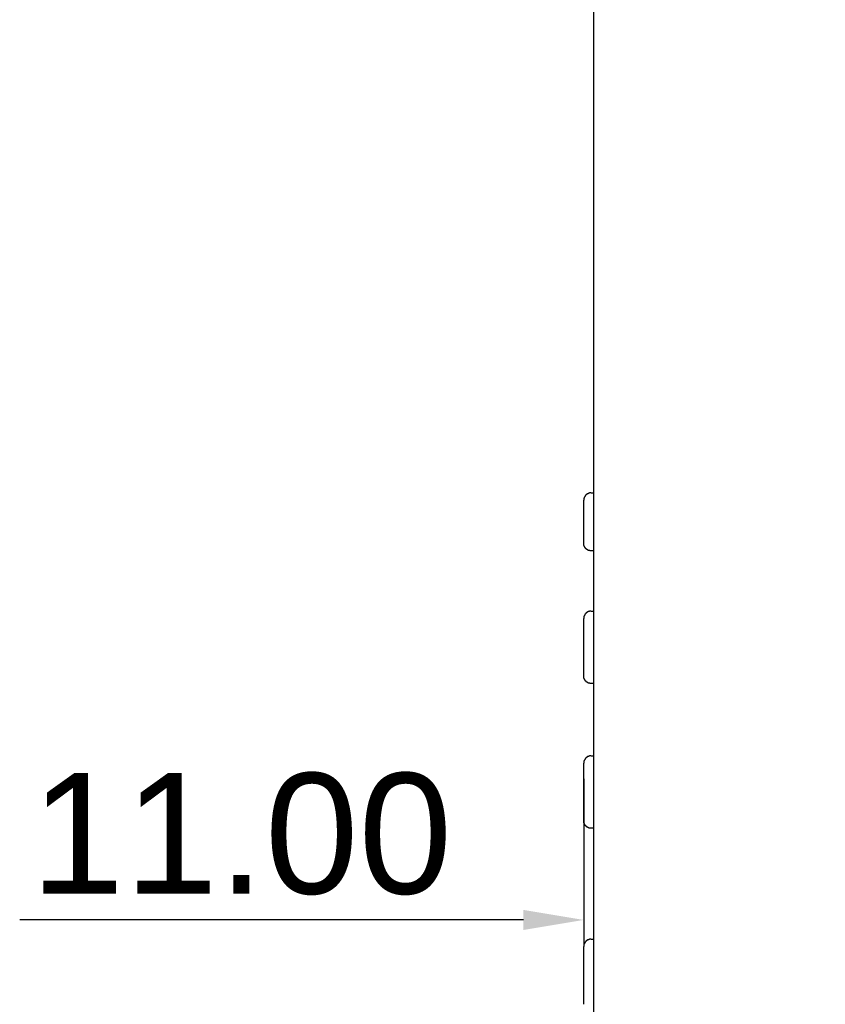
# Model space of a CAD drawing. Extents: x 5634 to 6145, y -878 to -510.
# Tile 22 of 28: x 5960 to 5994, y -715 to -674. Entities that reach past the tile are written whole.
import ezdxf

# ---------------------------------------------------------------- set-up
doc = ezdxf.new("R2010")
doc.units = 0
doc.header["$MEASUREMENT"] = 0
doc.header["$PDSIZE"] = -1
doc.layers.get('0').update_dxf_attribs({"linetype": 'CONTINUOUS'})
doc.layers.get('DEFPOINTS').update_dxf_attribs({"linetype": 'CONTINUOUS'})
doc.layers.add('0-0-9300-003', color=7, linetype='CONTINUOUS')
doc.styles.get("Standard").update_dxf_attribs({"font": 'txt.shx', "bigfont": 'lsp.shx'})
doc.styles.add('STYLE2', font='arial.ttf')
doc.dimstyles.get("Standard").update_dxf_attribs({"dimtxt": 0.18, "dimasz": 0.18, "dimexe": 0.18, "dimexo": 0.0625, "dimgap": 0.09, "dimtad": 0, "dimtih": 1, "dimtoh": 1, "dimdec": 4, "dimzin": 0, "dimdsep": 46, "dimtxsty": 'Standard', "dimcen": 0.09, "dimadec": 0, "dimazin": 0, "dimtfac": 1, "dimtdec": 4, "dimtofl": 0, "dimtmove": 0, "dimatfit": 0, "dimfxl": 1, "dimtolj": 1, "dimtzin": 0, "dimarcsym": 0})

# ---------------------------------------------------------------- blocks, each defined once
blk = doc.blocks.new('*D62')
at = {"layer": '0-0-9300-003', "color": 0, "linetype": 'Continuous', "lineweight": -2, "transparency": 16777216}
for p, q in [((5994.564, -693.892), (5994.564, -712.333)), ((5983.564, -705.487), (5983.564, -712.333)), ((5981.064, -711.333), (5960.179, -711.333)), ((5997.064, -711.333), (5999.564, -711.333))]:
    blk.add_line(p, q, dxfattribs=at)
at = {"layer": '0-0-9300-003', "color": 0, "linetype": 'Continuous', "transparency": 16777216}
for points in [[(5981.064, -710.917), (5981.064, -711.75), (5983.564, -711.333)], [(5997.064, -710.917), (5997.064, -711.75), (5994.564, -711.333)]]:
    blk.add_solid(points, dxfattribs=at)
at = {"layer": 'DEFPOINTS', "color": 0, "linetype": 'Continuous', "transparency": 16777216}
for p in [(5994.564, -693.83), (5983.564, -705.425), (5983.564, -711.333)]:
    blk.add_point(p, dxfattribs=at)
at = {"layer": '0-0-9300-003', "color": 0, "linetype": 'Continuous', "transparency": 16777216, "insert": (5969.372, -707.78), "char_height": 5, "attachment_point": 5, "style": 'STYLE2'}
blk.add_mtext('\\A1;11.00', dxfattribs=at)

msp = doc.modelspace()

# ---------------------------------------------------------------- linework, layer by layer
for p, q in [((5983.964, -605.59), (5983.964, -737.47)), ((5983.564, -695.73), (5983.564, -693.93)), ((5983.864, -693.63), (5983.964, -693.63)), ((5983.964, -696.03), (5983.864, -696.03)), ((5983.564, -701.23), (5983.564, -698.83)), ((5983.864, -698.53), (5983.964, -698.53)), ((5983.964, -701.53), (5983.864, -701.53)), ((5983.864, -704.53), (5983.964, -704.53)), ((5983.564, -707.23), (5983.564, -704.83)), ((5983.964, -707.53), (5983.864, -707.53)), ((5983.864, -712.13), (5983.964, -712.13)), ((5983.564, -714.83), (5983.564, -712.43))]:
    msp.add_line(p, q)
for points in [[(5983.861, -693.632, 0), (5983.861, -693.632, 0), (5983.861, -693.632, 0), (5983.851, -693.632, 0), (5983.851, -693.632, 0), (5983.851, -693.632, 0), (5983.841, -693.632, 0), (5983.841, -693.632, 0), (5983.841, -693.632, 0), (5983.831, -693.632, 0), (5983.831, -693.632, 0), (5983.831, -693.632, 0), (5983.831, -693.632, 0), (5983.821, -693.632, 0), (5983.821, -693.632, 0), (5983.821, -693.632, 0), (5983.811, -693.632, 0), (5983.811, -693.632, 0), (5983.811, -693.632, 0), (5983.801, -693.632, 0), (5983.801, -693.632, 0), (5983.801, -693.632, 0), (5983.801, -693.642, 0), (5983.791, -693.642, 0), (5983.791, -693.642, 0), (5983.791, -693.642, 0), (5983.781, -693.642, 0), (5983.781, -693.642, 0), (5983.781, -693.642, 0), (5983.781, -693.642, 0), (5983.771, -693.642, 0), (5983.771, -693.642, 0), (5983.771, -693.642, 0), (5983.771, -693.642, 0), (5983.761, -693.652, 0), (5983.761, -693.652, 0), (5983.761, -693.652, 0), (5983.761, -693.652, 0), (5983.751, -693.652, 0), (5983.751, -693.652, 0), (5983.751, -693.652, 0), (5983.741, -693.652, 0), (5983.741, -693.652, 0), (5983.741, -693.652, 0), (5983.741, -693.662, 0), (5983.731, -693.662, 0), (5983.731, -693.662, 0), (5983.731, -693.662, 0), (5983.731, -693.662, 0), (5983.731, -693.662, 0), (5983.721, -693.662, 0), (5983.721, -693.662, 0), (5983.721, -693.672, 0), (5983.721, -693.672, 0), (5983.711, -693.672, 0), (5983.711, -693.672, 0), (5983.711, -693.672, 0), (5983.711, -693.672, 0), (5983.701, -693.672, 0), (5983.701, -693.672, 0), (5983.701, -693.682, 0), (5983.701, -693.682, 0), (5983.701, -693.682, 0), (5983.691, -693.682, 0), (5983.691, -693.682, 0), (5983.691, -693.682, 0), (5983.691, -693.692, 0), (5983.681, -693.692, 0), (5983.681, -693.692, 0), (5983.681, -693.692, 0), (5983.681, -693.692, 0), (5983.681, -693.692, 0), (5983.671, -693.692, 0), (5983.671, -693.702, 0), (5983.671, -693.702, 0), (5983.671, -693.702, 0), (5983.671, -693.702, 0), (5983.671, -693.702, 0), (5983.661, -693.702, 0), (5983.661, -693.712, 0), (5983.661, -693.712, 0), (5983.661, -693.712, 0), (5983.661, -693.712, 0), (5983.651, -693.712, 0), (5983.651, -693.712, 0), (5983.651, -693.722, 0), (5983.651, -693.722, 0), (5983.651, -693.722, 0), (5983.651, -693.722, 0), (5983.641, -693.722, 0), (5983.641, -693.722, 0), (5983.641, -693.732, 0), (5983.641, -693.732, 0), (5983.641, -693.732, 0), (5983.641, -693.732, 0), (5983.631, -693.732, 0), (5983.631, -693.742, 0), (5983.631, -693.742, 0), (5983.631, -693.742, 0), (5983.631, -693.742, 0), (5983.631, -693.742, 0), (5983.631, -693.742, 0), (5983.621, -693.752, 0), (5983.621, -693.752, 0), (5983.621, -693.752, 0), (5983.621, -693.752, 0), (5983.621, -693.752, 0), (5983.621, -693.762, 0), (5983.621, -693.762, 0), (5983.621, -693.762, 0), (5983.611, -693.762, 0), (5983.611, -693.762, 0), (5983.611, -693.772, 0), (5983.611, -693.772, 0), (5983.611, -693.772, 0), (5983.611, -693.772, 0), (5983.611, -693.772, 0), (5983.611, -693.772, 0), (5983.601, -693.782, 0), (5983.601, -693.782, 0), (5983.601, -693.782, 0), (5983.601, -693.782, 0), (5983.601, -693.782, 0), (5983.601, -693.792, 0), (5983.601, -693.792, 0), (5983.601, -693.792, 0), (5983.601, -693.792, 0), (5983.591, -693.792, 0), (5983.591, -693.802, 0), (5983.591, -693.802, 0), (5983.591, -693.802, 0), (5983.591, -693.802, 0), (5983.591, -693.802, 0), (5983.591, -693.812, 0), (5983.591, -693.812, 0), (5983.591, -693.812, 0), (5983.591, -693.812, 0), (5983.591, -693.812, 0), (5983.581, -693.822, 0), (5983.581, -693.822, 0), (5983.581, -693.822, 0), (5983.581, -693.822, 0), (5983.581, -693.822, 0), (5983.581, -693.832, 0), (5983.581, -693.832, 0), (5983.581, -693.832, 0), (5983.581, -693.832, 0), (5983.581, -693.842, 0), (5983.581, -693.842, 0), (5983.581, -693.842, 0), (5983.581, -693.842, 0), (5983.581, -693.842, 0), (5983.571, -693.852, 0), (5983.571, -693.852, 0), (5983.571, -693.852, 0), (5983.571, -693.852, 0), (5983.571, -693.852, 0), (5983.571, -693.862, 0), (5983.571, -693.862, 0), (5983.571, -693.862, 0), (5983.571, -693.862, 0), (5983.571, -693.862, 0), (5983.571, -693.872, 0), (5983.571, -693.872, 0), (5983.571, -693.872, 0), (5983.571, -693.872, 0), (5983.571, -693.882, 0), (5983.571, -693.882, 0), (5983.571, -693.882, 0), (5983.571, -693.882, 0), (5983.571, -693.882, 0), (5983.571, -693.892, 0), (5983.571, -693.892, 0), (5983.571, -693.892, 0), (5983.571, -693.892, 0), (5983.571, -693.892, 0), (5983.561, -693.902, 0), (5983.561, -693.902, 0), (5983.561, -693.902, 0), (5983.561, -693.902, 0), (5983.561, -693.902, 0), (5983.561, -693.912, 0), (5983.561, -693.912, 0), (5983.561, -693.912, 0), (5983.561, -693.912, 0), (5983.561, -693.922, 0), (5983.561, -693.922, 0), (5983.561, -693.922, 0), (5983.561, -693.922, 0), (5983.561, -693.922, 0), (5983.561, -693.932, 0), (5983.561, -693.932, 0)], [(5983.861, -696.032, 0), (5983.861, -696.032, 0), (5983.861, -696.032, 0), (5983.851, -696.032, 0), (5983.851, -696.032, 0), (5983.851, -696.032, 0), (5983.841, -696.032, 0), (5983.841, -696.032, 0), (5983.841, -696.032, 0), (5983.831, -696.032, 0), (5983.831, -696.032, 0), (5983.831, -696.032, 0), (5983.831, -696.032, 0), (5983.821, -696.032, 0), (5983.821, -696.032, 0), (5983.821, -696.022, 0), (5983.811, -696.022, 0), (5983.811, -696.022, 0), (5983.811, -696.022, 0), (5983.801, -696.022, 0), (5983.801, -696.022, 0), (5983.801, -696.022, 0), (5983.801, -696.022, 0), (5983.791, -696.022, 0), (5983.791, -696.022, 0), (5983.791, -696.022, 0), (5983.781, -696.022, 0), (5983.781, -696.022, 0), (5983.781, -696.022, 0), (5983.781, -696.022, 0), (5983.771, -696.012, 0), (5983.771, -696.012, 0), (5983.771, -696.012, 0), (5983.771, -696.012, 0), (5983.761, -696.012, 0), (5983.761, -696.012, 0), (5983.761, -696.012, 0), (5983.761, -696.012, 0), (5983.751, -696.012, 0), (5983.751, -696.012, 0), (5983.751, -696.012, 0), (5983.741, -696.002, 0), (5983.741, -696.002, 0), (5983.741, -696.002, 0), (5983.741, -696.002, 0), (5983.731, -696.002, 0), (5983.731, -696.002, 0), (5983.731, -696.002, 0), (5983.731, -696.002, 0), (5983.731, -695.992, 0), (5983.721, -695.992, 0), (5983.721, -695.992, 0), (5983.721, -695.992, 0), (5983.721, -695.992, 0), (5983.711, -695.992, 0), (5983.711, -695.992, 0), (5983.711, -695.992, 0), (5983.711, -695.982, 0), (5983.701, -695.982, 0), (5983.701, -695.982, 0), (5983.701, -695.982, 0), (5983.701, -695.982, 0), (5983.701, -695.982, 0), (5983.691, -695.982, 0), (5983.691, -695.972, 0), (5983.691, -695.972, 0), (5983.691, -695.972, 0), (5983.681, -695.972, 0), (5983.681, -695.972, 0), (5983.681, -695.972, 0), (5983.681, -695.962, 0), (5983.681, -695.962, 0), (5983.671, -695.962, 0), (5983.671, -695.962, 0), (5983.671, -695.962, 0), (5983.671, -695.962, 0), (5983.671, -695.962, 0), (5983.671, -695.952, 0), (5983.661, -695.952, 0), (5983.661, -695.952, 0), (5983.661, -695.952, 0), (5983.661, -695.952, 0), (5983.661, -695.952, 0), (5983.651, -695.942, 0), (5983.651, -695.942, 0), (5983.651, -695.942, 0), (5983.651, -695.942, 0), (5983.651, -695.942, 0), (5983.651, -695.932, 0), (5983.641, -695.932, 0), (5983.641, -695.932, 0), (5983.641, -695.932, 0), (5983.641, -695.932, 0), (5983.641, -695.932, 0), (5983.641, -695.922, 0), (5983.631, -695.922, 0), (5983.631, -695.922, 0), (5983.631, -695.922, 0), (5983.631, -695.922, 0), (5983.631, -695.922, 0), (5983.631, -695.912, 0), (5983.631, -695.912, 0), (5983.621, -695.912, 0), (5983.621, -695.912, 0), (5983.621, -695.912, 0), (5983.621, -695.902, 0), (5983.621, -695.902, 0), (5983.621, -695.902, 0), (5983.621, -695.902, 0), (5983.621, -695.902, 0), (5983.611, -695.892, 0), (5983.611, -695.892, 0), (5983.611, -695.892, 0), (5983.611, -695.892, 0), (5983.611, -695.892, 0), (5983.611, -695.892, 0), (5983.611, -695.882, 0), (5983.611, -695.882, 0), (5983.601, -695.882, 0), (5983.601, -695.882, 0), (5983.601, -695.882, 0), (5983.601, -695.872, 0), (5983.601, -695.872, 0), (5983.601, -695.872, 0), (5983.601, -695.872, 0), (5983.601, -695.872, 0), (5983.601, -695.862, 0), (5983.591, -695.862, 0), (5983.591, -695.862, 0), (5983.591, -695.862, 0), (5983.591, -695.862, 0), (5983.591, -695.852, 0), (5983.591, -695.852, 0), (5983.591, -695.852, 0), (5983.591, -695.852, 0), (5983.591, -695.852, 0), (5983.591, -695.842, 0), (5983.591, -695.842, 0), (5983.581, -695.842, 0), (5983.581, -695.842, 0), (5983.581, -695.842, 0), (5983.581, -695.832, 0), (5983.581, -695.832, 0), (5983.581, -695.832, 0), (5983.581, -695.832, 0), (5983.581, -695.832, 0), (5983.581, -695.822, 0), (5983.581, -695.822, 0), (5983.581, -695.822, 0), (5983.581, -695.822, 0), (5983.581, -695.812, 0), (5983.581, -695.812, 0), (5983.571, -695.812, 0), (5983.571, -695.812, 0), (5983.571, -695.812, 0), (5983.571, -695.802, 0), (5983.571, -695.802, 0), (5983.571, -695.802, 0), (5983.571, -695.802, 0), (5983.571, -695.802, 0), (5983.571, -695.792, 0), (5983.571, -695.792, 0), (5983.571, -695.792, 0), (5983.571, -695.792, 0), (5983.571, -695.792, 0), (5983.571, -695.782, 0), (5983.571, -695.782, 0), (5983.571, -695.782, 0), (5983.571, -695.782, 0), (5983.571, -695.772, 0), (5983.571, -695.772, 0), (5983.571, -695.772, 0), (5983.571, -695.772, 0), (5983.571, -695.772, 0), (5983.571, -695.762, 0), (5983.571, -695.762, 0), (5983.561, -695.762, 0), (5983.561, -695.762, 0), (5983.561, -695.762, 0), (5983.561, -695.752, 0), (5983.561, -695.752, 0), (5983.561, -695.752, 0), (5983.561, -695.752, 0), (5983.561, -695.752, 0), (5983.561, -695.742, 0), (5983.561, -695.742, 0), (5983.561, -695.742, 0), (5983.561, -695.742, 0), (5983.561, -695.732, 0), (5983.561, -695.732, 0), (5983.561, -695.732, 0), (5983.561, -695.732, 0)], [(5983.861, -698.532, 0), (5983.861, -698.532, 0), (5983.861, -698.532, 0), (5983.851, -698.532, 0), (5983.851, -698.532, 0), (5983.851, -698.532, 0), (5983.841, -698.532, 0), (5983.841, -698.532, 0), (5983.841, -698.532, 0), (5983.831, -698.532, 0), (5983.831, -698.532, 0), (5983.831, -698.532, 0), (5983.831, -698.532, 0), (5983.821, -698.532, 0), (5983.821, -698.532, 0), (5983.821, -698.532, 0), (5983.811, -698.532, 0), (5983.811, -698.532, 0), (5983.811, -698.532, 0), (5983.801, -698.532, 0), (5983.801, -698.532, 0), (5983.801, -698.532, 0), (5983.801, -698.542, 0), (5983.791, -698.542, 0), (5983.791, -698.542, 0), (5983.791, -698.542, 0), (5983.781, -698.542, 0), (5983.781, -698.542, 0), (5983.781, -698.542, 0), (5983.781, -698.542, 0), (5983.771, -698.542, 0), (5983.771, -698.542, 0), (5983.771, -698.542, 0), (5983.771, -698.542, 0), (5983.761, -698.552, 0), (5983.761, -698.552, 0), (5983.761, -698.552, 0), (5983.761, -698.552, 0), (5983.751, -698.552, 0), (5983.751, -698.552, 0), (5983.751, -698.552, 0), (5983.741, -698.552, 0), (5983.741, -698.552, 0), (5983.741, -698.552, 0), (5983.741, -698.562, 0), (5983.731, -698.562, 0), (5983.731, -698.562, 0), (5983.731, -698.562, 0), (5983.731, -698.562, 0), (5983.731, -698.562, 0), (5983.721, -698.562, 0), (5983.721, -698.562, 0), (5983.721, -698.572, 0), (5983.721, -698.572, 0), (5983.711, -698.572, 0), (5983.711, -698.572, 0), (5983.711, -698.572, 0), (5983.711, -698.572, 0), (5983.701, -698.572, 0), (5983.701, -698.572, 0), (5983.701, -698.582, 0), (5983.701, -698.582, 0), (5983.701, -698.582, 0), (5983.691, -698.582, 0), (5983.691, -698.582, 0), (5983.691, -698.582, 0), (5983.691, -698.592, 0), (5983.681, -698.592, 0), (5983.681, -698.592, 0), (5983.681, -698.592, 0), (5983.681, -698.592, 0), (5983.681, -698.592, 0), (5983.671, -698.592, 0), (5983.671, -698.602, 0), (5983.671, -698.602, 0), (5983.671, -698.602, 0), (5983.671, -698.602, 0), (5983.671, -698.602, 0), (5983.661, -698.602, 0), (5983.661, -698.612, 0), (5983.661, -698.612, 0), (5983.661, -698.612, 0), (5983.661, -698.612, 0), (5983.651, -698.612, 0), (5983.651, -698.612, 0), (5983.651, -698.622, 0), (5983.651, -698.622, 0), (5983.651, -698.622, 0), (5983.651, -698.622, 0), (5983.641, -698.622, 0), (5983.641, -698.622, 0), (5983.641, -698.632, 0), (5983.641, -698.632, 0), (5983.641, -698.632, 0), (5983.641, -698.632, 0), (5983.631, -698.632, 0), (5983.631, -698.642, 0), (5983.631, -698.642, 0), (5983.631, -698.642, 0), (5983.631, -698.642, 0), (5983.631, -698.642, 0), (5983.631, -698.642, 0), (5983.621, -698.652, 0), (5983.621, -698.652, 0), (5983.621, -698.652, 0), (5983.621, -698.652, 0), (5983.621, -698.652, 0), (5983.621, -698.662, 0), (5983.621, -698.662, 0), (5983.621, -698.662, 0), (5983.611, -698.662, 0), (5983.611, -698.662, 0), (5983.611, -698.672, 0), (5983.611, -698.672, 0), (5983.611, -698.672, 0), (5983.611, -698.672, 0), (5983.611, -698.672, 0), (5983.611, -698.672, 0), (5983.601, -698.682, 0), (5983.601, -698.682, 0), (5983.601, -698.682, 0), (5983.601, -698.682, 0), (5983.601, -698.682, 0), (5983.601, -698.692, 0), (5983.601, -698.692, 0), (5983.601, -698.692, 0), (5983.601, -698.692, 0), (5983.591, -698.692, 0), (5983.591, -698.702, 0), (5983.591, -698.702, 0), (5983.591, -698.702, 0), (5983.591, -698.702, 0), (5983.591, -698.702, 0), (5983.591, -698.712, 0), (5983.591, -698.712, 0), (5983.591, -698.712, 0), (5983.591, -698.712, 0), (5983.591, -698.712, 0), (5983.581, -698.722, 0), (5983.581, -698.722, 0), (5983.581, -698.722, 0), (5983.581, -698.722, 0), (5983.581, -698.722, 0), (5983.581, -698.732, 0), (5983.581, -698.732, 0), (5983.581, -698.732, 0), (5983.581, -698.732, 0), (5983.581, -698.742, 0), (5983.581, -698.742, 0), (5983.581, -698.742, 0), (5983.581, -698.742, 0), (5983.581, -698.742, 0), (5983.571, -698.752, 0), (5983.571, -698.752, 0), (5983.571, -698.752, 0), (5983.571, -698.752, 0), (5983.571, -698.752, 0), (5983.571, -698.762, 0), (5983.571, -698.762, 0), (5983.571, -698.762, 0), (5983.571, -698.762, 0), (5983.571, -698.762, 0), (5983.571, -698.772, 0), (5983.571, -698.772, 0), (5983.571, -698.772, 0), (5983.571, -698.772, 0), (5983.571, -698.782, 0), (5983.571, -698.782, 0), (5983.571, -698.782, 0), (5983.571, -698.782, 0), (5983.571, -698.782, 0), (5983.571, -698.792, 0), (5983.571, -698.792, 0), (5983.571, -698.792, 0), (5983.571, -698.792, 0), (5983.571, -698.792, 0), (5983.561, -698.802, 0), (5983.561, -698.802, 0), (5983.561, -698.802, 0), (5983.561, -698.802, 0), (5983.561, -698.802, 0), (5983.561, -698.812, 0), (5983.561, -698.812, 0), (5983.561, -698.812, 0), (5983.561, -698.812, 0), (5983.561, -698.822, 0), (5983.561, -698.822, 0), (5983.561, -698.822, 0), (5983.561, -698.822, 0), (5983.561, -698.822, 0), (5983.561, -698.832, 0), (5983.561, -698.832, 0)], [(5983.861, -701.532, 0), (5983.861, -701.532, 0), (5983.861, -701.532, 0), (5983.851, -701.532, 0), (5983.851, -701.532, 0), (5983.851, -701.532, 0), (5983.841, -701.532, 0), (5983.841, -701.532, 0), (5983.841, -701.532, 0), (5983.831, -701.532, 0), (5983.831, -701.532, 0), (5983.831, -701.532, 0), (5983.831, -701.532, 0), (5983.821, -701.532, 0), (5983.821, -701.532, 0), (5983.821, -701.522, 0), (5983.811, -701.522, 0), (5983.811, -701.522, 0), (5983.811, -701.522, 0), (5983.801, -701.522, 0), (5983.801, -701.522, 0), (5983.801, -701.522, 0), (5983.801, -701.522, 0), (5983.791, -701.522, 0), (5983.791, -701.522, 0), (5983.791, -701.522, 0), (5983.781, -701.522, 0), (5983.781, -701.522, 0), (5983.781, -701.522, 0), (5983.781, -701.522, 0), (5983.771, -701.512, 0), (5983.771, -701.512, 0), (5983.771, -701.512, 0), (5983.771, -701.512, 0), (5983.761, -701.512, 0), (5983.761, -701.512, 0), (5983.761, -701.512, 0), (5983.761, -701.512, 0), (5983.751, -701.512, 0), (5983.751, -701.512, 0), (5983.751, -701.512, 0), (5983.741, -701.502, 0), (5983.741, -701.502, 0), (5983.741, -701.502, 0), (5983.741, -701.502, 0), (5983.731, -701.502, 0), (5983.731, -701.502, 0), (5983.731, -701.502, 0), (5983.731, -701.502, 0), (5983.731, -701.492, 0), (5983.721, -701.492, 0), (5983.721, -701.492, 0), (5983.721, -701.492, 0), (5983.721, -701.492, 0), (5983.711, -701.492, 0), (5983.711, -701.492, 0), (5983.711, -701.492, 0), (5983.711, -701.482, 0), (5983.701, -701.482, 0), (5983.701, -701.482, 0), (5983.701, -701.482, 0), (5983.701, -701.482, 0), (5983.701, -701.482, 0), (5983.691, -701.482, 0), (5983.691, -701.472, 0), (5983.691, -701.472, 0), (5983.691, -701.472, 0), (5983.681, -701.472, 0), (5983.681, -701.472, 0), (5983.681, -701.472, 0), (5983.681, -701.462, 0), (5983.681, -701.462, 0), (5983.671, -701.462, 0), (5983.671, -701.462, 0), (5983.671, -701.462, 0), (5983.671, -701.462, 0), (5983.671, -701.462, 0), (5983.671, -701.452, 0), (5983.661, -701.452, 0), (5983.661, -701.452, 0), (5983.661, -701.452, 0), (5983.661, -701.452, 0), (5983.661, -701.452, 0), (5983.651, -701.442, 0), (5983.651, -701.442, 0), (5983.651, -701.442, 0), (5983.651, -701.442, 0), (5983.651, -701.442, 0), (5983.651, -701.432, 0), (5983.641, -701.432, 0), (5983.641, -701.432, 0), (5983.641, -701.432, 0), (5983.641, -701.432, 0), (5983.641, -701.432, 0), (5983.641, -701.422, 0), (5983.631, -701.422, 0), (5983.631, -701.422, 0), (5983.631, -701.422, 0), (5983.631, -701.422, 0), (5983.631, -701.422, 0), (5983.631, -701.412, 0), (5983.631, -701.412, 0), (5983.621, -701.412, 0), (5983.621, -701.412, 0), (5983.621, -701.412, 0), (5983.621, -701.402, 0), (5983.621, -701.402, 0), (5983.621, -701.402, 0), (5983.621, -701.402, 0), (5983.621, -701.402, 0), (5983.611, -701.392, 0), (5983.611, -701.392, 0), (5983.611, -701.392, 0), (5983.611, -701.392, 0), (5983.611, -701.392, 0), (5983.611, -701.392, 0), (5983.611, -701.382, 0), (5983.611, -701.382, 0), (5983.601, -701.382, 0), (5983.601, -701.382, 0), (5983.601, -701.382, 0), (5983.601, -701.372, 0), (5983.601, -701.372, 0), (5983.601, -701.372, 0), (5983.601, -701.372, 0), (5983.601, -701.372, 0), (5983.601, -701.362, 0), (5983.591, -701.362, 0), (5983.591, -701.362, 0), (5983.591, -701.362, 0), (5983.591, -701.362, 0), (5983.591, -701.352, 0), (5983.591, -701.352, 0), (5983.591, -701.352, 0), (5983.591, -701.352, 0), (5983.591, -701.352, 0), (5983.591, -701.342, 0), (5983.591, -701.342, 0), (5983.581, -701.342, 0), (5983.581, -701.342, 0), (5983.581, -701.342, 0), (5983.581, -701.332, 0), (5983.581, -701.332, 0), (5983.581, -701.332, 0), (5983.581, -701.332, 0), (5983.581, -701.332, 0), (5983.581, -701.322, 0), (5983.581, -701.322, 0), (5983.581, -701.322, 0), (5983.581, -701.322, 0), (5983.581, -701.312, 0), (5983.581, -701.312, 0), (5983.571, -701.312, 0), (5983.571, -701.312, 0), (5983.571, -701.312, 0), (5983.571, -701.302, 0), (5983.571, -701.302, 0), (5983.571, -701.302, 0), (5983.571, -701.302, 0), (5983.571, -701.302, 0), (5983.571, -701.292, 0), (5983.571, -701.292, 0), (5983.571, -701.292, 0), (5983.571, -701.292, 0), (5983.571, -701.292, 0), (5983.571, -701.282, 0), (5983.571, -701.282, 0), (5983.571, -701.282, 0), (5983.571, -701.282, 0), (5983.571, -701.272, 0), (5983.571, -701.272, 0), (5983.571, -701.272, 0), (5983.571, -701.272, 0), (5983.571, -701.272, 0), (5983.571, -701.262, 0), (5983.571, -701.262, 0), (5983.561, -701.262, 0), (5983.561, -701.262, 0), (5983.561, -701.262, 0), (5983.561, -701.252, 0), (5983.561, -701.252, 0), (5983.561, -701.252, 0), (5983.561, -701.252, 0), (5983.561, -701.252, 0), (5983.561, -701.242, 0), (5983.561, -701.242, 0), (5983.561, -701.242, 0), (5983.561, -701.242, 0), (5983.561, -701.232, 0), (5983.561, -701.232, 0), (5983.561, -701.232, 0), (5983.561, -701.232, 0)], [(5983.861, -704.532, 0), (5983.861, -704.532, 0), (5983.861, -704.532, 0), (5983.851, -704.532, 0), (5983.851, -704.532, 0), (5983.851, -704.532, 0), (5983.841, -704.532, 0), (5983.841, -704.532, 0), (5983.841, -704.532, 0), (5983.831, -704.532, 0), (5983.831, -704.532, 0), (5983.831, -704.532, 0), (5983.831, -704.532, 0), (5983.821, -704.532, 0), (5983.821, -704.532, 0), (5983.821, -704.532, 0), (5983.811, -704.532, 0), (5983.811, -704.532, 0), (5983.811, -704.532, 0), (5983.801, -704.532, 0), (5983.801, -704.532, 0), (5983.801, -704.532, 0), (5983.801, -704.542, 0), (5983.791, -704.542, 0), (5983.791, -704.542, 0), (5983.791, -704.542, 0), (5983.781, -704.542, 0), (5983.781, -704.542, 0), (5983.781, -704.542, 0), (5983.781, -704.542, 0), (5983.771, -704.542, 0), (5983.771, -704.542, 0), (5983.771, -704.542, 0), (5983.771, -704.542, 0), (5983.761, -704.552, 0), (5983.761, -704.552, 0), (5983.761, -704.552, 0), (5983.761, -704.552, 0), (5983.751, -704.552, 0), (5983.751, -704.552, 0), (5983.751, -704.552, 0), (5983.741, -704.552, 0), (5983.741, -704.552, 0), (5983.741, -704.552, 0), (5983.741, -704.562, 0), (5983.731, -704.562, 0), (5983.731, -704.562, 0), (5983.731, -704.562, 0), (5983.731, -704.562, 0), (5983.731, -704.562, 0), (5983.721, -704.562, 0), (5983.721, -704.562, 0), (5983.721, -704.572, 0), (5983.721, -704.572, 0), (5983.711, -704.572, 0), (5983.711, -704.572, 0), (5983.711, -704.572, 0), (5983.711, -704.572, 0), (5983.701, -704.572, 0), (5983.701, -704.572, 0), (5983.701, -704.582, 0), (5983.701, -704.582, 0), (5983.701, -704.582, 0), (5983.691, -704.582, 0), (5983.691, -704.582, 0), (5983.691, -704.582, 0), (5983.691, -704.592, 0), (5983.681, -704.592, 0), (5983.681, -704.592, 0), (5983.681, -704.592, 0), (5983.681, -704.592, 0), (5983.681, -704.592, 0), (5983.671, -704.592, 0), (5983.671, -704.602, 0), (5983.671, -704.602, 0), (5983.671, -704.602, 0), (5983.671, -704.602, 0), (5983.671, -704.602, 0), (5983.661, -704.602, 0), (5983.661, -704.612, 0), (5983.661, -704.612, 0), (5983.661, -704.612, 0), (5983.661, -704.612, 0), (5983.651, -704.612, 0), (5983.651, -704.612, 0), (5983.651, -704.622, 0), (5983.651, -704.622, 0), (5983.651, -704.622, 0), (5983.651, -704.622, 0), (5983.641, -704.622, 0), (5983.641, -704.622, 0), (5983.641, -704.632, 0), (5983.641, -704.632, 0), (5983.641, -704.632, 0), (5983.641, -704.632, 0), (5983.631, -704.632, 0), (5983.631, -704.642, 0), (5983.631, -704.642, 0), (5983.631, -704.642, 0), (5983.631, -704.642, 0), (5983.631, -704.642, 0), (5983.631, -704.642, 0), (5983.621, -704.652, 0), (5983.621, -704.652, 0), (5983.621, -704.652, 0), (5983.621, -704.652, 0), (5983.621, -704.652, 0), (5983.621, -704.662, 0), (5983.621, -704.662, 0), (5983.621, -704.662, 0), (5983.611, -704.662, 0), (5983.611, -704.662, 0), (5983.611, -704.672, 0), (5983.611, -704.672, 0), (5983.611, -704.672, 0), (5983.611, -704.672, 0), (5983.611, -704.672, 0), (5983.611, -704.672, 0), (5983.601, -704.682, 0), (5983.601, -704.682, 0), (5983.601, -704.682, 0), (5983.601, -704.682, 0), (5983.601, -704.682, 0), (5983.601, -704.692, 0), (5983.601, -704.692, 0), (5983.601, -704.692, 0), (5983.601, -704.692, 0), (5983.591, -704.692, 0), (5983.591, -704.702, 0), (5983.591, -704.702, 0), (5983.591, -704.702, 0), (5983.591, -704.702, 0), (5983.591, -704.702, 0), (5983.591, -704.712, 0), (5983.591, -704.712, 0), (5983.591, -704.712, 0), (5983.591, -704.712, 0), (5983.591, -704.712, 0), (5983.581, -704.722, 0), (5983.581, -704.722, 0), (5983.581, -704.722, 0), (5983.581, -704.722, 0), (5983.581, -704.722, 0), (5983.581, -704.732, 0), (5983.581, -704.732, 0), (5983.581, -704.732, 0), (5983.581, -704.732, 0), (5983.581, -704.742, 0), (5983.581, -704.742, 0), (5983.581, -704.742, 0), (5983.581, -704.742, 0), (5983.581, -704.742, 0), (5983.571, -704.752, 0), (5983.571, -704.752, 0), (5983.571, -704.752, 0), (5983.571, -704.752, 0), (5983.571, -704.752, 0), (5983.571, -704.762, 0), (5983.571, -704.762, 0), (5983.571, -704.762, 0), (5983.571, -704.762, 0), (5983.571, -704.762, 0), (5983.571, -704.772, 0), (5983.571, -704.772, 0), (5983.571, -704.772, 0), (5983.571, -704.772, 0), (5983.571, -704.782, 0), (5983.571, -704.782, 0), (5983.571, -704.782, 0), (5983.571, -704.782, 0), (5983.571, -704.782, 0), (5983.571, -704.792, 0), (5983.571, -704.792, 0), (5983.571, -704.792, 0), (5983.571, -704.792, 0), (5983.571, -704.792, 0), (5983.561, -704.802, 0), (5983.561, -704.802, 0), (5983.561, -704.802, 0), (5983.561, -704.802, 0), (5983.561, -704.802, 0), (5983.561, -704.812, 0), (5983.561, -704.812, 0), (5983.561, -704.812, 0), (5983.561, -704.812, 0), (5983.561, -704.822, 0), (5983.561, -704.822, 0), (5983.561, -704.822, 0), (5983.561, -704.822, 0), (5983.561, -704.822, 0), (5983.561, -704.832, 0), (5983.561, -704.832, 0)], [(5983.861, -707.532, 0), (5983.861, -707.532, 0), (5983.861, -707.532, 0), (5983.851, -707.532, 0), (5983.851, -707.532, 0), (5983.851, -707.532, 0), (5983.841, -707.532, 0), (5983.841, -707.532, 0), (5983.841, -707.532, 0), (5983.831, -707.532, 0), (5983.831, -707.532, 0), (5983.831, -707.532, 0), (5983.831, -707.532, 0), (5983.821, -707.532, 0), (5983.821, -707.532, 0), (5983.821, -707.522, 0), (5983.811, -707.522, 0), (5983.811, -707.522, 0), (5983.811, -707.522, 0), (5983.801, -707.522, 0), (5983.801, -707.522, 0), (5983.801, -707.522, 0), (5983.801, -707.522, 0), (5983.791, -707.522, 0), (5983.791, -707.522, 0), (5983.791, -707.522, 0), (5983.781, -707.522, 0), (5983.781, -707.522, 0), (5983.781, -707.522, 0), (5983.781, -707.522, 0), (5983.771, -707.512, 0), (5983.771, -707.512, 0), (5983.771, -707.512, 0), (5983.771, -707.512, 0), (5983.761, -707.512, 0), (5983.761, -707.512, 0), (5983.761, -707.512, 0), (5983.761, -707.512, 0), (5983.751, -707.512, 0), (5983.751, -707.512, 0), (5983.751, -707.512, 0), (5983.741, -707.502, 0), (5983.741, -707.502, 0), (5983.741, -707.502, 0), (5983.741, -707.502, 0), (5983.731, -707.502, 0), (5983.731, -707.502, 0), (5983.731, -707.502, 0), (5983.731, -707.502, 0), (5983.731, -707.492, 0), (5983.721, -707.492, 0), (5983.721, -707.492, 0), (5983.721, -707.492, 0), (5983.721, -707.492, 0), (5983.711, -707.492, 0), (5983.711, -707.492, 0), (5983.711, -707.492, 0), (5983.711, -707.482, 0), (5983.701, -707.482, 0), (5983.701, -707.482, 0), (5983.701, -707.482, 0), (5983.701, -707.482, 0), (5983.701, -707.482, 0), (5983.691, -707.482, 0), (5983.691, -707.472, 0), (5983.691, -707.472, 0), (5983.691, -707.472, 0), (5983.681, -707.472, 0), (5983.681, -707.472, 0), (5983.681, -707.472, 0), (5983.681, -707.462, 0), (5983.681, -707.462, 0), (5983.671, -707.462, 0), (5983.671, -707.462, 0), (5983.671, -707.462, 0), (5983.671, -707.462, 0), (5983.671, -707.462, 0), (5983.671, -707.452, 0), (5983.661, -707.452, 0), (5983.661, -707.452, 0), (5983.661, -707.452, 0), (5983.661, -707.452, 0), (5983.661, -707.452, 0), (5983.651, -707.442, 0), (5983.651, -707.442, 0), (5983.651, -707.442, 0), (5983.651, -707.442, 0), (5983.651, -707.442, 0), (5983.651, -707.432, 0), (5983.641, -707.432, 0), (5983.641, -707.432, 0), (5983.641, -707.432, 0), (5983.641, -707.432, 0), (5983.641, -707.432, 0), (5983.641, -707.422, 0), (5983.631, -707.422, 0), (5983.631, -707.422, 0), (5983.631, -707.422, 0), (5983.631, -707.422, 0), (5983.631, -707.422, 0), (5983.631, -707.412, 0), (5983.631, -707.412, 0), (5983.621, -707.412, 0), (5983.621, -707.412, 0), (5983.621, -707.412, 0), (5983.621, -707.402, 0), (5983.621, -707.402, 0), (5983.621, -707.402, 0), (5983.621, -707.402, 0), (5983.621, -707.402, 0), (5983.611, -707.392, 0), (5983.611, -707.392, 0), (5983.611, -707.392, 0), (5983.611, -707.392, 0), (5983.611, -707.392, 0), (5983.611, -707.392, 0), (5983.611, -707.382, 0), (5983.611, -707.382, 0), (5983.601, -707.382, 0), (5983.601, -707.382, 0), (5983.601, -707.382, 0), (5983.601, -707.372, 0), (5983.601, -707.372, 0), (5983.601, -707.372, 0), (5983.601, -707.372, 0), (5983.601, -707.372, 0), (5983.601, -707.362, 0), (5983.591, -707.362, 0), (5983.591, -707.362, 0), (5983.591, -707.362, 0), (5983.591, -707.362, 0), (5983.591, -707.352, 0), (5983.591, -707.352, 0), (5983.591, -707.352, 0), (5983.591, -707.352, 0), (5983.591, -707.352, 0), (5983.591, -707.342, 0), (5983.591, -707.342, 0), (5983.581, -707.342, 0), (5983.581, -707.342, 0), (5983.581, -707.342, 0), (5983.581, -707.332, 0), (5983.581, -707.332, 0), (5983.581, -707.332, 0), (5983.581, -707.332, 0), (5983.581, -707.332, 0), (5983.581, -707.322, 0), (5983.581, -707.322, 0), (5983.581, -707.322, 0), (5983.581, -707.322, 0), (5983.581, -707.312, 0), (5983.581, -707.312, 0), (5983.571, -707.312, 0), (5983.571, -707.312, 0), (5983.571, -707.312, 0), (5983.571, -707.302, 0), (5983.571, -707.302, 0), (5983.571, -707.302, 0), (5983.571, -707.302, 0), (5983.571, -707.302, 0), (5983.571, -707.292, 0), (5983.571, -707.292, 0), (5983.571, -707.292, 0), (5983.571, -707.292, 0), (5983.571, -707.292, 0), (5983.571, -707.282, 0), (5983.571, -707.282, 0), (5983.571, -707.282, 0), (5983.571, -707.282, 0), (5983.571, -707.272, 0), (5983.571, -707.272, 0), (5983.571, -707.272, 0), (5983.571, -707.272, 0), (5983.571, -707.272, 0), (5983.571, -707.262, 0), (5983.571, -707.262, 0), (5983.561, -707.262, 0), (5983.561, -707.262, 0), (5983.561, -707.262, 0), (5983.561, -707.252, 0), (5983.561, -707.252, 0), (5983.561, -707.252, 0), (5983.561, -707.252, 0), (5983.561, -707.252, 0), (5983.561, -707.242, 0), (5983.561, -707.242, 0), (5983.561, -707.242, 0), (5983.561, -707.242, 0), (5983.561, -707.232, 0), (5983.561, -707.232, 0), (5983.561, -707.232, 0), (5983.561, -707.232, 0)], [(5983.861, -712.132, 0), (5983.861, -712.132, 0), (5983.861, -712.132, 0), (5983.851, -712.132, 0), (5983.851, -712.132, 0), (5983.851, -712.132, 0), (5983.841, -712.132, 0), (5983.841, -712.132, 0), (5983.841, -712.132, 0), (5983.831, -712.132, 0), (5983.831, -712.132, 0), (5983.831, -712.132, 0), (5983.831, -712.132, 0), (5983.821, -712.132, 0), (5983.821, -712.132, 0), (5983.821, -712.132, 0), (5983.811, -712.132, 0), (5983.811, -712.132, 0), (5983.811, -712.132, 0), (5983.801, -712.132, 0), (5983.801, -712.132, 0), (5983.801, -712.132, 0), (5983.801, -712.142, 0), (5983.791, -712.142, 0), (5983.791, -712.142, 0), (5983.791, -712.142, 0), (5983.781, -712.142, 0), (5983.781, -712.142, 0), (5983.781, -712.142, 0), (5983.781, -712.142, 0), (5983.771, -712.142, 0), (5983.771, -712.142, 0), (5983.771, -712.142, 0), (5983.771, -712.142, 0), (5983.761, -712.152, 0), (5983.761, -712.152, 0), (5983.761, -712.152, 0), (5983.761, -712.152, 0), (5983.751, -712.152, 0), (5983.751, -712.152, 0), (5983.751, -712.152, 0), (5983.741, -712.152, 0), (5983.741, -712.152, 0), (5983.741, -712.152, 0), (5983.741, -712.162, 0), (5983.731, -712.162, 0), (5983.731, -712.162, 0), (5983.731, -712.162, 0), (5983.731, -712.162, 0), (5983.731, -712.162, 0), (5983.721, -712.162, 0), (5983.721, -712.162, 0), (5983.721, -712.172, 0), (5983.721, -712.172, 0), (5983.711, -712.172, 0), (5983.711, -712.172, 0), (5983.711, -712.172, 0), (5983.711, -712.172, 0), (5983.701, -712.172, 0), (5983.701, -712.172, 0), (5983.701, -712.182, 0), (5983.701, -712.182, 0), (5983.701, -712.182, 0), (5983.691, -712.182, 0), (5983.691, -712.182, 0), (5983.691, -712.182, 0), (5983.691, -712.192, 0), (5983.681, -712.192, 0), (5983.681, -712.192, 0), (5983.681, -712.192, 0), (5983.681, -712.192, 0), (5983.681, -712.192, 0), (5983.671, -712.192, 0), (5983.671, -712.202, 0), (5983.671, -712.202, 0), (5983.671, -712.202, 0), (5983.671, -712.202, 0), (5983.671, -712.202, 0), (5983.661, -712.202, 0), (5983.661, -712.212, 0), (5983.661, -712.212, 0), (5983.661, -712.212, 0), (5983.661, -712.212, 0), (5983.651, -712.212, 0), (5983.651, -712.212, 0), (5983.651, -712.222, 0), (5983.651, -712.222, 0), (5983.651, -712.222, 0), (5983.651, -712.222, 0), (5983.641, -712.222, 0), (5983.641, -712.222, 0), (5983.641, -712.232, 0), (5983.641, -712.232, 0), (5983.641, -712.232, 0), (5983.641, -712.232, 0), (5983.631, -712.232, 0), (5983.631, -712.242, 0), (5983.631, -712.242, 0), (5983.631, -712.242, 0), (5983.631, -712.242, 0), (5983.631, -712.242, 0), (5983.631, -712.242, 0), (5983.621, -712.252, 0), (5983.621, -712.252, 0), (5983.621, -712.252, 0), (5983.621, -712.252, 0), (5983.621, -712.252, 0), (5983.621, -712.262, 0), (5983.621, -712.262, 0), (5983.621, -712.262, 0), (5983.611, -712.262, 0), (5983.611, -712.262, 0), (5983.611, -712.272, 0), (5983.611, -712.272, 0), (5983.611, -712.272, 0), (5983.611, -712.272, 0), (5983.611, -712.272, 0), (5983.611, -712.272, 0), (5983.601, -712.282, 0), (5983.601, -712.282, 0), (5983.601, -712.282, 0), (5983.601, -712.282, 0), (5983.601, -712.282, 0), (5983.601, -712.292, 0), (5983.601, -712.292, 0), (5983.601, -712.292, 0), (5983.601, -712.292, 0), (5983.591, -712.292, 0), (5983.591, -712.302, 0), (5983.591, -712.302, 0), (5983.591, -712.302, 0), (5983.591, -712.302, 0), (5983.591, -712.302, 0), (5983.591, -712.312, 0), (5983.591, -712.312, 0), (5983.591, -712.312, 0), (5983.591, -712.312, 0), (5983.591, -712.312, 0), (5983.581, -712.322, 0), (5983.581, -712.322, 0), (5983.581, -712.322, 0), (5983.581, -712.322, 0), (5983.581, -712.322, 0), (5983.581, -712.332, 0), (5983.581, -712.332, 0), (5983.581, -712.332, 0), (5983.581, -712.332, 0), (5983.581, -712.342, 0), (5983.581, -712.342, 0), (5983.581, -712.342, 0), (5983.581, -712.342, 0), (5983.581, -712.342, 0), (5983.571, -712.352, 0), (5983.571, -712.352, 0), (5983.571, -712.352, 0), (5983.571, -712.352, 0), (5983.571, -712.352, 0), (5983.571, -712.362, 0), (5983.571, -712.362, 0), (5983.571, -712.362, 0), (5983.571, -712.362, 0), (5983.571, -712.362, 0), (5983.571, -712.372, 0), (5983.571, -712.372, 0), (5983.571, -712.372, 0), (5983.571, -712.372, 0), (5983.571, -712.382, 0), (5983.571, -712.382, 0), (5983.571, -712.382, 0), (5983.571, -712.382, 0), (5983.571, -712.382, 0), (5983.571, -712.392, 0), (5983.571, -712.392, 0), (5983.571, -712.392, 0), (5983.571, -712.392, 0), (5983.571, -712.392, 0), (5983.561, -712.402, 0), (5983.561, -712.402, 0), (5983.561, -712.402, 0), (5983.561, -712.402, 0), (5983.561, -712.402, 0), (5983.561, -712.412, 0), (5983.561, -712.412, 0), (5983.561, -712.412, 0), (5983.561, -712.412, 0), (5983.561, -712.422, 0), (5983.561, -712.422, 0), (5983.561, -712.422, 0), (5983.561, -712.422, 0), (5983.561, -712.422, 0), (5983.561, -712.432, 0), (5983.561, -712.432, 0)]]:
    msp.add_polyline3d(points)

# ---------------------------------------------------------------- dimensions: what is measured, and where the dimension line sits
at = {"layer": '0-0-9300-003', "color": 7, "linetype": 'Continuous'}
dim = msp.add_linear_dim(base=(5983.564, -711.333), p1=(5994.564, -693.83), p2=(5983.564, -705.425), dimstyle='Standard', override={"dimtxt": 5, "dimasz": 2.5, "dimexe": 1, "dimgap": 1, "dimtad": 1, "dimtih": 0, "dimtoh": 0, "dimdec": 2, "dimtxsty": 'STYLE2', "dimcen": 0, "dimtp": 0.1, "dimtm": 0.1, "dimtfac": 0.6, "dimtdec": 2}, dxfattribs=at)
dim.commit()
dim.dimension.update_dxf_attribs({"geometry": '*D62', "text_midpoint": (5969.372, -711.333), "dimtype": 160})

doc.saveas('drawing.dxf')
